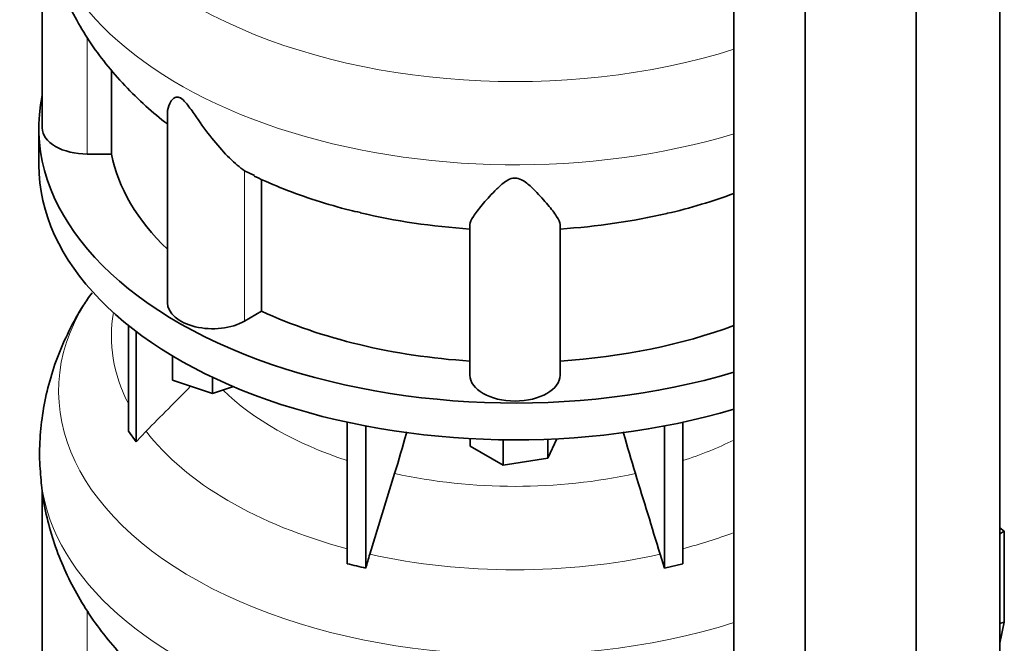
# Model space of a CAD drawing. Header units: millimetres. Extents: x 518 to 1410, y -2520 to 1834.
# Tile 8 of 33: x 1112 to 1407, y -2107 to -1921. Entities that reach past the tile are written whole.
import ezdxf

# ---------------------------------------------------------------- set-up
doc = ezdxf.new("R2010")
doc.units = ezdxf.units.MM
for name, color, linetype in [('MID_344-6', 7, 'Continuous'), ('VSI344-454_TERMI', 7, 'Continuous'), ('VSI344_DIFFUSORE', 7, 'Continuous')]:
    doc.layers.add(name, color=color, linetype=linetype)

# ---------------------------------------------------------------- blocks, each defined once
blk = doc.blocks.new('SE4')
at = {"layer": 'MID_344-6', "color": 7, "linetype": 'Continuous', "lineweight": 35}
for p, q in [((1405.45, -2174.05), (1405.45, -1120.1)), ((1380.39, -2193.25), (1380.39, -1139.06)), ((1325.85, -1143.38), (1325.85, -2197.64)), ((1347.13, -2207.72), (1347.13, -1153.53))]:
    blk.add_line(p, q, dxfattribs=at)
at = {"layer": 'VSI344-454_TERMI', "color": 7, "linetype": 'Continuous', "lineweight": 35}
for p, q in [((1406.74, -2073.84), (1405.45, -2072.86)), ((1405.45, -2074.7), (1406.74, -2073.84)), ((1406.74, -2101.12), (1406.74, -2073.84)), ((1405.45, -2101.55), (1406.74, -2101.12)), ((1406.74, -2101.12), (1405.45, -2107.41))]:
    blk.add_line(p, q, dxfattribs=at)
at = {"layer": 'VSI344_DIFFUSORE', "color": 7, "linetype": 'Continuous', "lineweight": 35}
for p, q in [((1118.83, -1890.19), (1118.83, -1953.29)), ((1139.58, -1961.08), (1139.58, -1935.99)), ((1156.32, -1948.79), (1156.32, -2005.54)), ((1117.83, -1953.29), (1117.83, -1964.31)), ((1139.58, -1961.08), (1132.33, -1961.08)), ((1182.33, -1967.53), (1179.36, -1966.06)), ((1184.49, -2008.09), (1184.49, -1968.59)), ((1246.83, -2027.19), (1246.83, -1982.19)), ((1273.83, -2027.19), (1273.83, -1982.19)), ((1184.49, -2008.09), (1179.36, -2011.05)), ((1144.62, -2043.96), (1144.62, -2012.33)), ((1146.91, -2047.16), (1146.91, -2014.12)), ((1157.82, -2028.73), (1157.82, -2021.46)), ((1169.82, -2032.73), (1157.82, -2028.73)), ((1169.82, -2032.73), (1169.82, -2027.85)), ((1176.05, -2030.65), (1169.82, -2032.73)), ((1210.1, -2083.65), (1210.1, -2041.3)), ((1310.55, -2083.65), (1310.55, -2041.3)), ((1144.62, -2043.96), (1146.91, -2047.16)), ((1146.91, -2047.16), (1149.91, -2043.99)), ((1215.65, -2084.97), (1215.65, -2042.43)), ((1305.01, -2084.97), (1305.01, -2042.43)), ((1246.94, -2048.44), (1246.94, -2046.22)), ((1256.74, -2054.1), (1256.74, -2046.55)), ((1272.8, -2046.27), (1270.12, -2052.03)), ((1270.12, -2052.03), (1270.12, -2046.39)), ((1256.74, -2054.1), (1246.94, -2048.44)), ((1270.12, -2052.03), (1256.74, -2054.1)), ((1224.31, -2056.67), (1216.89, -2080.78)), ((1118.83, -2061.66), (1118.83, -2124.75)), ((1303.77, -2080.78), (1305.01, -2084.97)), ((1305.01, -2084.97), (1310.55, -2083.65))]:
    blk.add_line(p, q, dxfattribs=at)
at = {"layer": 'VSI344_DIFFUSORE', "color": 4, "linetype": 'Continuous', "lineweight": 9}
for p, q in [((1132.33, -1961.08), (1132.33, -1926.25)), ((1179.36, -2011.05), (1179.36, -1966.06)), ((1132.33, -2132.54), (1132.33, -2097.72))]:
    blk.add_line(p, q, dxfattribs=at)
for centre, major_axis, start_param, end_param in [((1260.33, -1860.57), (136.58, 0), 2.759914, 5.212737), ((1260.33, -1882.25), (-142.13, 0), 0.049395, 2.049895), ((1260.33, -2032.03), (136.58, 0), 2.759914, 5.212737), ((1260.33, -2015.71), (120.79, 0), 3.038624, 3.432735), ((1260.33, -2001.94), (-101.4, 0), 0.532702, 1.052595), ((1260.33, -2015.71), (-120.79, 0), 0.417538, 1.141984), ((1260.33, -2001.94), (101.4, 0), -1.052595, -0.868255), ((1260.33, -2053.71), (-142.13, 0), 0.049395, 2.049895), ((1260.33, -2001.94), (-101.4, 0), 1.207688, 1.933905), ((1260.33, -2015.71), (120.79, 0), -1.141984, -0.997489), ((1260.33, -2015.71), (-120.79, 0), 1.202936, 1.938657)]:
    blk.add_ellipse(centre, major_axis=major_axis, ratio=0.57735, start_param=start_param, end_param=end_param, dxfattribs=at)
at = {"layer": 'VSI344_DIFFUSORE', "color": 7, "linetype": 'Continuous', "lineweight": 35}
for centre, major_axis, start_param, end_param in [((1260.33, -1953.29), (142.5, 0), 3.023053, 5.190143), ((1132.33, -1953.29), (13.5, 0), 3.141581, 4.712389), ((1260.33, -1953.29), (-121.5, 0), 0.111341, 0.543224), ((1260.33, -1964.31), (142.5, 0), 3.141593, 5.190143), ((1260.33, -1913.79), (-121.5, 0), 1.179603, 1.459455), ((1260.33, -1913.79), (121.5, 0), 4.82373, 5.096038), ((1169.82, -2005.54), (13.5, 0), 3.141581, 5.497787), ((1260.33, -1953.29), (-121.5, 0), 0.896739, 1.459455), ((1260.33, -1953.29), (121.5, 0), 4.82373, 5.281941), ((1260.33, -2027.19), (13.5, 0), 3.141593, 6.283185)]:
    blk.add_ellipse(centre, major_axis=major_axis, ratio=0.57735, start_param=start_param, end_param=end_param, dxfattribs=at)
for points, knots in [([(1118.46, -1886.3), (1118.53, -1887.45), (1118.76, -1890.96), (1119.98, -1897.5), (1122.09, -1905.28), (1124.98, -1912.9), (1128.57, -1920.27), (1132.86, -1927.37), (1137.84, -1934.18), (1143.52, -1940.7), (1149.65, -1946.64), (1154.13, -1950.45), (1156.29, -1952.09)], [0, 0, 0, 0, 0.0379028, 0.1354913, 0.2330208, 0.3309259, 0.4296523, 0.5296517, 0.6313674, 0.7352036, 0.8414761, 0.9409991, 0.9409991, 0.9409991, 0.9409991]), ([(1179.36, -1966.06), (1177.99, -1965.09), (1176.48, -1963.8), (1173.35, -1960.73), (1171.74, -1958.96), (1168.6, -1955.11), (1167.05, -1953.02), (1164.69, -1949.65), (1163.9, -1948.49), (1162.64, -1946.77), (1162.21, -1946.19), (1161.25, -1945.09), (1160.72, -1944.57), (1159.7, -1944.02), (1159.26, -1944), (1158.58, -1944.17), (1158.31, -1944.34), (1157.6, -1944.94), (1157.27, -1945.44), (1156.54, -1946.87), (1156.32, -1947.85), (1156.32, -1948.8)], [0, 0, 0, 0, 0.125, 0.125, 0.25, 0.25, 0.375, 0.375, 0.4375, 0.4375, 0.46875, 0.46875, 0.5, 0.5, 0.53125, 0.53125, 0.5625, 0.5625, 0.625, 0.625, 0.7387976, 0.7387976, 0.7387976, 0.7387976]), ([(1182.25, -1967.71), (1185.45, -1969.15), (1191.06, -1971.63), (1200.76, -1975.03), (1208.67, -1977.39), (1212.93, -1978.34), (1214.13, -1978.6)], [0, 0, 0, 0, 0.289507, 0.596681, 0.903435, 1, 1, 1, 1]), ([(1273.83, -1982.19), (1273.83, -1981.55), (1273.43, -1980.72), (1272.11, -1978.71), (1271.2, -1977.54), (1269.04, -1974.97), (1267.79, -1973.54), (1265.55, -1971.27), (1264.75, -1970.5), (1263.35, -1969.41), (1262.84, -1969.05), (1261.66, -1968.47), (1260.96, -1968.24), (1259.51, -1968.28), (1258.83, -1968.53), (1257.69, -1969.13), (1257.19, -1969.49), (1255.8, -1970.59), (1255.02, -1971.35), (1252.83, -1973.59), (1251.57, -1975.02), (1249.42, -1977.59), (1248.53, -1978.73), (1247.23, -1980.71), (1246.83, -1981.55), (1246.83, -1982.19)], [0, 0, 0, 0, 0.125, 0.125, 0.25, 0.25, 0.375, 0.375, 0.4375, 0.4375, 0.46875, 0.46875, 0.5, 0.5, 0.53125, 0.53125, 0.5625, 0.5625, 0.625, 0.625, 0.75, 0.75, 0.875, 0.875, 1, 1, 1, 1]), ([(1305.69, -1978.86), (1305.76, -1978.84), (1309.14, -1978.16), (1316.18, -1976.17), (1322.62, -1974.05), (1325.85, -1972.9)], [0, 0, 0, 0, 0.0055326, 0.3063683, 0.6021094, 0.6021094, 0.6021094, 0.6021094]), ([(1133.79, -2002.55), (1132.8, -2003.92), (1130.37, -2007.33), (1126.74, -2013.97), (1123.28, -2021.85), (1120.69, -2029.93), (1118.96, -2038.08), (1118.1, -2046.18), (1117.96, -2052.94), (1118.33, -2056.53), (1118.47, -2057.79)], [0, 0, 0, 0, 0.078619, 0.230203, 0.377933, 0.522295, 0.663865, 0.80325, 0.941066, 1, 1, 1, 1]), ([(1224.31, -2056.67), (1225.53, -2052.72), (1226.7, -2048.7), (1227.87, -2044.47), (1227.91, -2044.32), (1227.95, -2044.18)], [0, 0, 0, 0, 0.5, 0.5, 0.517961, 0.517961, 0.517961, 0.517961]), ([(1296.34, -2056.67), (1295.12, -2052.72), (1293.95, -2048.7), (1292.78, -2044.48), (1292.74, -2044.34), (1292.71, -2044.2)], [0, 0, 0, 0, 0.5, 0.5, 0.5169126, 0.5169126, 0.5169126, 0.5169126]), ([(1118.46, -2057.76), (1118.53, -2058.91), (1118.76, -2062.43), (1119.98, -2068.96), (1122.09, -2076.74), (1124.98, -2084.37), (1128.57, -2091.73), (1132.86, -2098.84), (1137.84, -2105.64), (1143.52, -2112.16), (1149.65, -2118.1), (1154.13, -2121.91), (1156.29, -2123.55)], [0, 0, 0, 0, 0.0379028, 0.1354913, 0.2330208, 0.3309259, 0.4296523, 0.5296517, 0.6313674, 0.7352036, 0.8414761, 0.9409991, 0.9409991, 0.9409991, 0.9409991])]:
    blk.add_open_spline(points, degree=3, knots=knots, dxfattribs=at)
for points in [[(1149.91, -2043.99), (1154.36, -2039.51), (1158.81, -2035.03), (1163.26, -2030.54)], [(1296.34, -2056.67), (1298.82, -2064.71), (1301.29, -2072.75), (1303.77, -2080.78)], [(1216.89, -2080.78), (1216.46, -2082.17), (1216.05, -2083.57), (1215.65, -2084.97)], [(1215.65, -2084.97), (1213.8, -2084.49), (1211.95, -2084.05), (1210.1, -2083.65)]]:
    blk.add_open_spline(points, degree=3, dxfattribs=at)

msp = doc.modelspace()

# ---------------------------------------------------------------- block references
msp.add_blockref('SE4', (0, 0))

doc.saveas('drawing.dxf')
